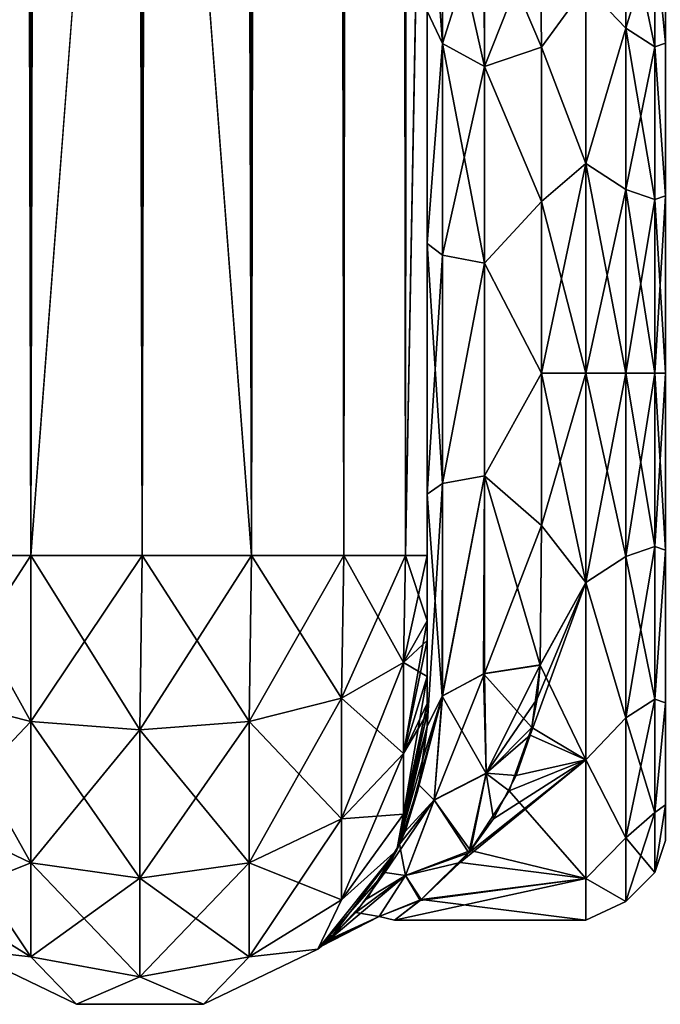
# Model space of a CAD drawing. Extents: x -23 to 470, y -2000 to 0.
# Tile 37 of 198: x 202 to 230, y -2000 to -1957. Entities that reach past the tile are written whole.
import ezdxf

# ---------------------------------------------------------------- set-up
doc = ezdxf.new("R2010")
doc.units = 0
doc.header["$LTSCALE"] = 64.718028
for name, color, linetype in [('373', 7, 'CONTINUOUS'), ('376', 7, 'CONTINUOUS'), ('377', 7, 'CONTINUOUS'), ('381', 7, 'CONTINUOUS'), ('382', 7, 'CONTINUOUS'), ('383', 7, 'CONTINUOUS'), ('387', 7, 'CONTINUOUS'), ('408', 7, 'CONTINUOUS'), ('409', 7, 'CONTINUOUS'), ('410', 7, 'CONTINUOUS'), ('419', 7, 'CONTINUOUS'), ('420', 7, 'CONTINUOUS'), ('422', 7, 'CONTINUOUS'), ('423', 7, 'CONTINUOUS'), ('426', 7, 'CONTINUOUS')]:
    doc.layers.add(name, color=color, linetype=linetype)

msp = doc.modelspace()

# ---------------------------------------------------------------- linework, layer by layer
at = {"layer": '373', "linetype": 'CONTINUOUS'}
for points in [[(219.55, -1982.865, 40.431), (219.55, -1983.734, 40), (219.55, -1928.15, 41), (219.55, -1982.865, 40.431)], [(219.55, -1928.15, 41), (219.55, -1983.734, 40), (219.55, -1935.129, 39.772), (219.55, -1928.15, 41)], [(219.55, -1980, 41), (219.55, -1982.865, 40.431), (219.55, -1928.15, 41), (219.55, -1980, 41)], [(219.55, -1928.15, -41), (219.55, -1935.137, -39.769), (219.55, -1980, -41), (219.55, -1928.15, -41)], [(219.55, -1986.5, 37.234), (219.55, -1986.933, 36.36), (219.55, -1935.129, 39.772), (219.55, -1986.5, 37.234)], [(219.55, -1935.129, 39.772), (219.55, -1986.933, 36.36), (219.55, -1941.352, 36.179), (219.55, -1935.129, 39.772)], [(219.55, -1985.305, 38.801), (219.55, -1986.5, 37.234), (219.55, -1935.129, 39.772), (219.55, -1985.305, 38.801)], [(219.55, -1983.734, 40), (219.55, -1985.305, 38.801), (219.55, -1935.129, 39.772), (219.55, -1983.734, 40)], [(219.55, -1935.137, -39.769), (219.55, -1941.366, -36.168), (219.55, -1985.305, -38.801), (219.55, -1935.137, -39.769)], [(219.55, -1980, -41), (219.55, -1935.137, -39.769), (219.55, -1982.865, -40.431), (219.55, -1980, -41)], [(219.55, -1982.865, -40.431), (219.55, -1935.137, -39.769), (219.55, -1983.734, -40), (219.55, -1982.865, -40.431)], [(219.55, -1983.734, -40), (219.55, -1935.137, -39.769), (219.55, -1985.305, -38.801), (219.55, -1983.734, -40)], [(219.55, -1986.933, 36.36), (219.55, -1987.5, 33.5), (219.55, -1941.352, 36.179), (219.55, -1986.933, 36.36)], [(219.55, -1941.352, 36.179), (219.55, -1987.5, 33.5), (219.55, -1945.949, 30.665), (219.55, -1941.352, 36.179)], [(219.55, -1941.366, -36.168), (219.55, -1945.961, -30.642), (219.55, -1987.5, -33.5), (219.55, -1941.366, -36.168)], [(219.55, -1985.305, -38.801), (219.55, -1941.366, -36.168), (219.55, -1986.5, -37.234), (219.55, -1985.305, -38.801)], [(219.55, -1986.5, -37.234), (219.55, -1941.366, -36.168), (219.55, -1986.933, -36.36), (219.55, -1986.5, -37.234)], [(219.55, -1986.933, -36.36), (219.55, -1941.366, -36.168), (219.55, -1987.5, -33.5), (219.55, -1986.933, -36.36)], [(219.55, -1945.949, 30.665), (219.55, -1987.5, 33.5), (219.55, -1977.313, 28.505), (219.55, -1945.949, 30.665)], [(219.55, -1956.131, 24.266), (219.55, -1945.949, 30.665), (219.55, -1966.313, 28.431), (219.55, -1956.131, 24.266)], [(219.55, -1966.313, 28.431), (219.55, -1945.949, 30.665), (219.55, -1977.313, 28.505), (219.55, -1966.313, 28.431)], [(219.55, -1945.961, -30.642), (219.55, -1948.369, -23.872), (219.55, -1966.313, -28.431), (219.55, -1945.961, -30.642)], [(219.55, -1987.5, -33.5), (219.55, -1945.961, -30.642), (219.55, -1977.313, -28.505), (219.55, -1987.5, -33.5)], [(219.55, -1977.313, -28.505), (219.55, -1945.961, -30.642), (219.55, -1966.313, -28.431), (219.55, -1977.313, -28.505)], [(219.55, -1966.313, -28.431), (219.55, -1948.369, -23.872), (219.55, -1956.132, -24.267), (219.55, -1966.313, -28.431)], [(219.55, -1987.5, 33.5), (219.55, -1987.5, 24.51), (219.55, -1977.313, 28.505), (219.55, -1987.5, 33.5)], [(219.55, -1987.5, -24.51), (219.55, -1987.5, -33.5), (219.55, -1977.313, -28.505), (219.55, -1987.5, -24.51)]]:
    msp.add_3dface(points, dxfattribs=at)
at = {"layer": '376', "linetype": 'CONTINUOUS'}
for points in [[(224.553, -1978.68, 23.052), (226.5, -1972, 24), (224.55, -1972, 24), (224.553, -1978.68, 23.052)], [(226.5, -1972, -24), (226.5, -1981.184, -22.173), (224.55, -1972, -24), (226.5, -1972, -24)], [(224.55, -1972, -24), (226.5, -1981.184, -22.173), (224.553, -1978.684, -23.05), (224.55, -1972, -24)], [(226.5, -1981.184, 22.173), (226.5, -1972, 24), (224.553, -1978.68, 23.052), (226.5, -1981.184, 22.173)], [(224.5, -1984.795, 20.305), (226.5, -1981.184, 22.173), (224.553, -1978.68, 23.052), (224.5, -1984.795, 20.305)], [(224.553, -1978.684, -23.05), (226.5, -1981.184, -22.173), (224.5, -1984.816, -20.292), (224.553, -1978.684, -23.05)], [(226.5, -1988.971, 16.971), (226.5, -1981.184, 22.173), (224.058, -1987.876, 17.999), (226.5, -1988.971, 16.971)], [(224.058, -1987.876, 17.999), (226.5, -1981.184, 22.173), (224.362, -1986.283, 19.287), (224.058, -1987.876, 17.999)], [(224.362, -1986.283, 19.287), (226.5, -1981.184, 22.173), (224.5, -1984.795, 20.305), (224.362, -1986.283, 19.287)], [(226.5, -1981.184, -22.173), (226.5, -1988.971, -16.971), (224.5, -1984.816, -20.292), (226.5, -1981.184, -22.173)], [(224.5, -1984.816, -20.292), (226.5, -1988.971, -16.971), (224.139, -1987.547, -18.284), (224.5, -1984.816, -20.292)], [(224.139, -1987.547, -18.284), (226.5, -1988.971, -16.971), (223.142, -1990.321, -15.503), (224.139, -1987.547, -18.284)], [(223.451, -1989.652, 16.261), (226.5, -1988.971, 16.971), (224.058, -1987.876, 17.999), (223.451, -1989.652, 16.261)], [(226.5, -1994.173, 9.184), (226.5, -1988.971, 16.971), (220.997, -1993.463, 10.74), (226.5, -1994.173, 9.184)], [(220.997, -1993.463, 10.74), (226.5, -1988.971, 16.971), (221.363, -1993.042, 11.543), (220.997, -1993.463, 10.74)], [(221.363, -1993.042, 11.543), (226.5, -1988.971, 16.971), (222.448, -1991.553, 13.917), (221.363, -1993.042, 11.543)], [(222.448, -1991.553, 13.917), (226.5, -1988.971, 16.971), (223.451, -1989.652, 16.261), (222.448, -1991.553, 13.917)], [(226.5, -1988.971, -16.971), (226.5, -1994.173, -9.184), (223.142, -1990.321, -15.503), (226.5, -1988.971, -16.971)], [(223.142, -1990.321, -15.503), (226.5, -1994.173, -9.184), (221.446, -1992.938, -11.73), (223.142, -1990.321, -15.503)], [(221.446, -1992.938, -11.73), (226.5, -1994.173, -9.184), (219.285, -1995.094, -6.531), (221.446, -1992.938, -11.73)], [(219.237, -1995.137, 6.378), (226.5, -1994.173, 9.184), (220.997, -1993.463, 10.74), (219.237, -1995.137, 6.378)], [(226.5, -1996, 0), (226.5, -1994.173, 9.184), (218.104, -1995.998, 0.323), (226.5, -1996, 0)], [(218.104, -1995.998, 0.323), (226.5, -1994.173, 9.184), (219.237, -1995.137, 6.378), (218.104, -1995.998, 0.323)], [(226.5, -1994.173, -9.184), (226.5, -1996, 0), (219.285, -1995.094, -6.531), (226.5, -1994.173, -9.184)], [(219.285, -1995.094, -6.531), (226.5, -1996, 0), (218.104, -1995.998, 0.323), (219.285, -1995.094, -6.531)]]:
    msp.add_3dface(points, dxfattribs=at)
at = {"layer": '377', "linetype": 'CONTINUOUS'}
for points in [[(224.5, -1952.383, -13.826), (226.5, -1955.029, -16.971), (224.55, -1957.703, -19.277), (224.5, -1952.383, -13.826)], [(224.55, -1957.703, 19.277), (226.5, -1955.029, 16.971), (224.5, -1952.383, 13.826), (224.55, -1957.703, 19.277)], [(226.5, -1955.029, -16.971), (226.5, -1962.816, -22.173), (224.55, -1957.703, -19.277), (226.5, -1955.029, -16.971)], [(226.5, -1962.816, 22.173), (226.5, -1955.029, 16.971), (224.55, -1957.703, 19.277), (226.5, -1962.816, 22.173)], [(224.55, -1957.703, -19.277), (226.5, -1962.816, -22.173), (224.55, -1964.471, -22.789), (224.55, -1957.703, -19.277)], [(224.55, -1964.471, 22.789), (226.5, -1962.816, 22.173), (224.55, -1957.703, 19.277), (224.55, -1964.471, 22.789)], [(224.55, -1972, 24), (226.5, -1972, 24), (226.5, -1962.816, 22.173), (224.55, -1972, 24)], [(226.5, -1962.816, -22.173), (226.5, -1972, -24), (224.55, -1964.471, -22.789), (226.5, -1962.816, -22.173)], [(224.55, -1972, 24), (226.5, -1962.816, 22.173), (224.55, -1964.471, 22.789), (224.55, -1972, 24)], [(226.5, -1972, -24), (224.55, -1972, -24), (224.55, -1964.471, -22.789), (226.5, -1972, -24)]]:
    msp.add_3dface(points, dxfattribs=at)
at = {"layer": '381', "linetype": 'CONTINUOUS'}
for points in [[(198.111, -1980, 49.839), (202.16, -1980, 52.546), (198.111, -20, 49.839), (198.111, -1980, 49.839)], [(198.111, -20, 49.839), (202.16, -1980, 52.546), (202.16, -20, 52.546), (198.111, -20, 49.839)], [(207.05, -1980, 53.5), (207, -1916.55, 53.5), (202.16, -20, 52.546), (207.05, -1980, 53.5)], [(202.16, -1980, 52.546), (207.05, -1980, 53.5), (202.16, -20, 52.546), (202.16, -1980, 52.546)]]:
    msp.add_3dface(points, dxfattribs=at)
at = {"layer": '382', "linetype": 'CONTINUOUS'}
for points in [[(202.16, -1980, -52.546), (198.111, -1980, -49.839), (202.16, -20, -52.546), (202.16, -1980, -52.546)], [(202.16, -20, -52.546), (198.111, -1980, -49.839), (198.111, -20, -49.839), (202.16, -20, -52.546)], [(207, -83.45, -53.5), (202.16, -1980, -52.546), (207.05, -20, -53.5), (207, -83.45, -53.5)], [(207.05, -20, -53.5), (202.16, -1980, -52.546), (202.16, -20, -52.546), (207.05, -20, -53.5)], [(207, -1916.55, -53.5), (202.16, -1980, -52.546), (207, -83.45, -53.5), (207, -1916.55, -53.5)], [(207.05, -1980, -53.5), (202.16, -1980, -52.546), (207, -1916.55, -53.5), (207.05, -1980, -53.5)]]:
    msp.add_3dface(points, dxfattribs=at)
at = {"layer": '383', "linetype": 'CONTINUOUS'}
for points in [[(207.05, -1980, -53.5), (207, -1916.55, -53.5), (211.834, -20, -52.548), (207.05, -1980, -53.5)], [(211.834, -1980, -52.548), (207.05, -1980, -53.5), (211.834, -20, -52.548), (211.834, -1980, -52.548)], [(215.889, -1980, -49.839), (211.834, -1980, -52.548), (215.889, -20, -49.839), (215.889, -1980, -49.839)], [(215.889, -20, -49.839), (211.834, -1980, -52.548), (211.834, -20, -52.548), (215.889, -20, -49.839)], [(218.598, -1980, -45.784), (215.889, -1980, -49.839), (218.598, -20, -45.784), (218.598, -1980, -45.784)], [(218.598, -20, -45.784), (215.889, -1980, -49.839), (215.889, -20, -49.839), (218.598, -20, -45.784)], [(219.55, -20, -41), (219.55, -71.85, -41), (218.598, -1980, -45.784), (219.55, -20, -41)], [(219.55, -20, -41), (218.598, -1980, -45.784), (218.598, -20, -45.784), (219.55, -20, -41)], [(219.55, -71.85, -41), (219.55, -1928.15, -41), (218.598, -1980, -45.784), (219.55, -71.85, -41)], [(219.55, -1928.15, -41), (219.55, -1980, -41), (218.598, -1980, -45.784), (219.55, -1928.15, -41)]]:
    msp.add_3dface(points, dxfattribs=at)
at = {"layer": '387', "linetype": 'CONTINUOUS'}
for points in [[(207.05, -20, 53.5), (207, -83.45, 53.5), (211.834, -1980, 52.548), (207.05, -20, 53.5)], [(211.834, -20, 52.548), (207.05, -20, 53.5), (211.834, -1980, 52.548), (211.834, -20, 52.548)], [(215.889, -20, 49.839), (211.834, -20, 52.548), (215.889, -1980, 49.839), (215.889, -20, 49.839)], [(215.889, -1980, 49.839), (211.834, -20, 52.548), (211.834, -1980, 52.548), (215.889, -1980, 49.839)], [(218.598, -20, 45.784), (215.889, -20, 49.839), (218.598, -1980, 45.784), (218.598, -20, 45.784)], [(218.598, -1980, 45.784), (215.889, -20, 49.839), (215.889, -1980, 49.839), (218.598, -1980, 45.784)], [(219.55, -1980, 41), (219.55, -1928.15, 41), (218.598, -20, 45.784), (219.55, -1980, 41)], [(219.55, -1980, 41), (218.598, -20, 45.784), (218.598, -1980, 45.784), (219.55, -1980, 41)], [(207, -83.45, 53.5), (207, -1916.55, 53.5), (211.834, -1980, 52.548), (207, -83.45, 53.5)], [(207, -1916.55, 53.5), (207.05, -1980, 53.5), (211.834, -1980, 52.548), (207, -1916.55, 53.5)]]:
    msp.add_3dface(points, dxfattribs=at)
at = {"layer": '408', "linetype": 'CONTINUOUS'}
for points in [[(202.16, -1980, 52.546), (198.111, -1980, 49.839), (202.166, -1987.29, 51.099), (202.16, -1980, 52.546)], [(202.166, -1987.29, 51.099), (198.111, -1980, 49.839), (198.111, -1986.253, 48.595), (202.166, -1987.29, 51.099)], [(207.05, -1980, 53.5), (202.16, -1980, 52.546), (206.95, -1987.654, 51.978), (207.05, -1980, 53.5)], [(206.95, -1987.654, 51.978), (202.16, -1980, 52.546), (202.166, -1987.29, 51.099), (206.95, -1987.654, 51.978)], [(211.734, -1987.29, 51.099), (207.05, -1980, 53.5), (206.95, -1987.654, 51.978), (211.734, -1987.29, 51.099)], [(211.834, -1980, 52.548), (207.05, -1980, 53.5), (211.734, -1987.29, 51.099), (211.834, -1980, 52.548)], [(215.789, -1986.253, 48.595), (211.834, -1980, 52.548), (211.734, -1987.29, 51.099), (215.789, -1986.253, 48.595)], [(215.889, -1980, 49.839), (211.834, -1980, 52.548), (215.789, -1986.253, 48.595), (215.889, -1980, 49.839)], [(218.498, -1984.701, 44.849), (215.889, -1980, 49.839), (215.789, -1986.253, 48.595), (218.498, -1984.701, 44.849)], [(218.598, -1980, 45.784), (215.889, -1980, 49.839), (218.498, -1984.701, 44.849), (218.598, -1980, 45.784)], [(219.55, -1982.865, 40.431), (218.598, -1980, 45.784), (218.498, -1984.701, 44.849), (219.55, -1982.865, 40.431)], [(219.55, -1982.865, 40.431), (219.55, -1980, 41), (218.598, -1980, 45.784), (219.55, -1982.865, 40.431)], [(219.55, -1983.734, 40), (219.55, -1982.865, 40.431), (218.498, -1984.701, 44.849), (219.55, -1983.734, 40)], [(219.55, -1985.305, 38.801), (219.55, -1983.734, 40), (218.498, -1984.701, 44.849), (219.55, -1985.305, 38.801)], [(218.498, -1984.701, 44.849), (215.789, -1986.253, 48.595), (218.498, -1988.689, 42.182), (218.498, -1984.701, 44.849)], [(219.55, -1985.305, 38.801), (218.498, -1984.701, 44.849), (218.498, -1988.689, 42.182), (219.55, -1985.305, 38.801)], [(219.55, -1986.5, 37.234), (219.55, -1985.305, 38.801), (218.498, -1988.689, 42.182), (219.55, -1986.5, 37.234)], [(202.166, -1987.29, 51.099), (198.111, -1986.253, 48.595), (202.166, -1993.475, 46.964), (202.166, -1987.29, 51.099)], [(198.111, -1986.253, 48.595), (198.111, -1991.558, 45.049), (202.166, -1993.475, 46.964), (198.111, -1986.253, 48.595)], [(215.789, -1986.253, 48.595), (211.734, -1987.29, 51.099), (215.789, -1991.558, 45.049), (215.789, -1986.253, 48.595)], [(215.789, -1986.253, 48.595), (215.789, -1991.558, 45.049), (218.498, -1988.689, 42.182), (215.789, -1986.253, 48.595)], [(219.55, -1986.933, 36.36), (219.55, -1986.5, 37.234), (218.498, -1988.689, 42.182), (219.55, -1986.933, 36.36)], [(206.95, -1987.654, 51.978), (202.166, -1987.29, 51.099), (206.95, -1994.148, 47.637), (206.95, -1987.654, 51.978)], [(202.166, -1987.29, 51.099), (202.166, -1993.475, 46.964), (206.95, -1994.148, 47.637), (202.166, -1987.29, 51.099)], [(211.734, -1987.29, 51.099), (206.95, -1987.654, 51.978), (211.734, -1993.475, 46.964), (211.734, -1987.29, 51.099)], [(211.734, -1987.29, 51.099), (211.734, -1993.475, 46.964), (215.789, -1991.558, 45.049), (211.734, -1987.29, 51.099)], [(219.55, -1987.5, 33.5), (219.55, -1986.933, 36.36), (218.498, -1991.352, 38.192), (219.55, -1987.5, 33.5)], [(218.498, -1991.352, 38.192), (219.55, -1986.933, 36.36), (218.498, -1988.689, 42.182), (218.498, -1991.352, 38.192)], [(206.95, -1987.654, 51.978), (206.95, -1994.148, 47.637), (211.734, -1993.475, 46.964), (206.95, -1987.654, 51.978)], [(218.212, -1992.924, 33.5), (219.55, -1987.5, 33.5), (218.498, -1991.352, 38.192), (218.212, -1992.924, 33.5)], [(215.789, -1991.558, 45.049), (218.498, -1991.352, 38.192), (218.498, -1988.689, 42.182), (215.789, -1991.558, 45.049)], [(198.111, -1995.1, 39.741), (202.166, -1997.604, 40.776), (198.111, -1991.558, 45.049), (198.111, -1995.1, 39.741)], [(198.111, -1991.558, 45.049), (202.166, -1997.604, 40.776), (202.166, -1993.475, 46.964), (198.111, -1991.558, 45.049)], [(211.734, -1993.475, 46.964), (215.789, -1995.1, 39.741), (215.789, -1991.558, 45.049), (211.734, -1993.475, 46.964)], [(215.789, -1995.1, 39.741), (218.212, -1992.924, 33.5), (218.498, -1991.352, 38.192), (215.789, -1995.1, 39.741)], [(215.789, -1995.1, 39.741), (218.498, -1991.352, 38.192), (215.789, -1991.558, 45.049), (215.789, -1995.1, 39.741)], [(214.744, -1997.273, 33.5), (218.212, -1992.924, 33.5), (215.789, -1995.1, 39.741), (214.744, -1997.273, 33.5)], [(202.166, -1997.604, 40.776), (206.95, -1998.484, 41.139), (202.166, -1993.475, 46.964), (202.166, -1997.604, 40.776)], [(202.166, -1993.475, 46.964), (206.95, -1998.484, 41.139), (206.95, -1994.148, 47.637), (202.166, -1993.475, 46.964)], [(206.95, -1994.148, 47.637), (211.734, -1997.604, 40.776), (211.734, -1993.475, 46.964), (206.95, -1994.148, 47.637)], [(211.734, -1997.604, 40.776), (215.789, -1995.1, 39.741), (211.734, -1993.475, 46.964), (211.734, -1997.604, 40.776)], [(206.95, -1998.484, 41.139), (211.734, -1997.604, 40.776), (206.95, -1994.148, 47.637), (206.95, -1998.484, 41.139)], [(198.111, -1995.1, 39.741), (199.156, -1997.273, 33.5), (202.166, -1997.604, 40.776), (198.111, -1995.1, 39.741)], [(211.734, -1997.604, 40.776), (214.744, -1997.273, 33.5), (215.789, -1995.1, 39.741), (211.734, -1997.604, 40.776)], [(199.156, -1997.273, 33.5), (204.168, -1999.687, 33.5), (202.166, -1997.604, 40.776), (199.156, -1997.273, 33.5)], [(202.166, -1997.604, 40.776), (204.168, -1999.687, 33.5), (206.95, -1998.484, 41.139), (202.166, -1997.604, 40.776)], [(206.95, -1998.484, 41.139), (209.732, -1999.687, 33.5), (211.734, -1997.604, 40.776), (206.95, -1998.484, 41.139)], [(209.732, -1999.687, 33.5), (214.744, -1997.273, 33.5), (211.734, -1997.604, 40.776), (209.732, -1999.687, 33.5)], [(204.168, -1999.687, 33.5), (209.732, -1999.687, 33.5), (206.95, -1998.484, 41.139), (204.168, -1999.687, 33.5)]]:
    msp.add_3dface(points, dxfattribs=at)
at = {"layer": '409', "linetype": 'CONTINUOUS'}
for points in [[(219.55, -1987.5, 24.51), (219.55, -1987.5, 33.5), (218.212, -1992.924, 33.5), (219.55, -1987.5, 24.51)], [(219.55, -1987.5, 24.51), (218.212, -1992.924, 33.5), (219.374, -1988.874, 23.182), (219.55, -1987.5, 24.51)], [(219.55, -1987.5, -33.5), (218.331, -1992.669, -18), (218.212, -1992.924, -33.5), (219.55, -1987.5, -33.5)], [(218.331, -1992.669, -18), (219.55, -1987.5, -33.5), (219.184, -1990.065, -21.83), (218.331, -1992.669, -18)], [(219.55, -1987.5, -33.5), (219.55, -1987.5, -24.51), (219.184, -1990.065, -21.83), (219.55, -1987.5, -33.5)], [(219.374, -1988.874, 23.182), (218.212, -1992.924, 33.5), (219.109, -1990.399, 21.411), (219.374, -1988.874, 23.182)], [(219.109, -1990.399, 21.411), (218.212, -1992.924, 33.5), (218.571, -1992.104, 18.957), (219.109, -1990.399, 21.411)], [(218.571, -1992.104, 18.957), (218.212, -1992.924, 33.5), (217.681, -1993.911, 15.554), (218.571, -1992.104, 18.957)], [(218.212, -1992.924, 33.5), (214.744, -1997.273, 33.5), (217.681, -1993.911, 15.554), (218.212, -1992.924, 33.5)], [(218.212, -1992.924, -33.5), (215.276, -1996.823, -5.03), (214.744, -1997.273, -33.5), (218.212, -1992.924, -33.5)], [(216.903, -1995.062, -12.667), (215.276, -1996.823, -5.03), (218.212, -1992.924, -33.5), (216.903, -1995.062, -12.667)], [(218.331, -1992.669, -18), (216.903, -1995.062, -12.667), (218.212, -1992.924, -33.5), (218.331, -1992.669, -18)], [(217.681, -1993.911, 15.554), (214.744, -1997.273, 33.5), (216.422, -1995.656, 10.791), (217.681, -1993.911, 15.554)], [(216.422, -1995.656, 10.791), (214.744, -1997.273, 33.5), (215.137, -1996.946, 4.004), (216.422, -1995.656, 10.791)], [(215.276, -1996.823, -5.03), (214.914, -1997.134, -0.391), (214.744, -1997.273, -33.5), (215.276, -1996.823, -5.03)], [(215.137, -1996.946, 4.004), (214.744, -1997.273, 33.5), (214.914, -1997.134, -0.391), (215.137, -1996.946, 4.004)], [(214.914, -1997.134, -0.391), (214.744, -1997.273, 33.5), (214.744, -1997.273, -33.5), (214.914, -1997.134, -0.391)], [(204.168, -1999.687, 33.5), (199.156, -1997.273, 33.5), (204.168, -1999.687, -33.5), (204.168, -1999.687, 33.5)], [(204.168, -1999.687, -33.5), (199.156, -1997.273, 33.5), (199.156, -1997.273, -33.5), (204.168, -1999.687, -33.5)], [(214.744, -1997.273, 33.5), (209.732, -1999.687, 33.5), (214.744, -1997.273, -33.5), (214.744, -1997.273, 33.5)], [(214.744, -1997.273, -33.5), (209.732, -1999.687, 33.5), (209.732, -1999.687, -33.5), (214.744, -1997.273, -33.5)], [(209.732, -1999.687, 33.5), (204.168, -1999.687, 33.5), (209.732, -1999.687, -33.5), (209.732, -1999.687, 33.5)], [(209.732, -1999.687, -33.5), (204.168, -1999.687, 33.5), (204.168, -1999.687, -33.5), (209.732, -1999.687, -33.5)]]:
    msp.add_3dface(points, dxfattribs=at)
at = {"layer": '410', "linetype": 'CONTINUOUS'}
for points in [[(198.111, -1980, -49.839), (202.16, -1980, -52.546), (198.111, -1986.253, -48.595), (198.111, -1980, -49.839)], [(198.111, -1986.253, -48.595), (202.16, -1980, -52.546), (202.166, -1987.29, -51.099), (198.111, -1986.253, -48.595)], [(202.16, -1980, -52.546), (207.05, -1980, -53.5), (202.166, -1987.29, -51.099), (202.16, -1980, -52.546)], [(202.166, -1987.29, -51.099), (207.05, -1980, -53.5), (206.95, -1987.654, -51.978), (202.166, -1987.29, -51.099)], [(207.05, -1980, -53.5), (211.834, -1980, -52.548), (206.95, -1987.654, -51.978), (207.05, -1980, -53.5)], [(206.95, -1987.654, -51.978), (211.834, -1980, -52.548), (211.734, -1987.29, -51.099), (206.95, -1987.654, -51.978)], [(211.834, -1980, -52.548), (215.889, -1980, -49.839), (211.734, -1987.29, -51.099), (211.834, -1980, -52.548)], [(211.734, -1987.29, -51.099), (215.889, -1980, -49.839), (215.789, -1986.253, -48.595), (211.734, -1987.29, -51.099)], [(215.889, -1980, -49.839), (218.598, -1980, -45.784), (215.789, -1986.253, -48.595), (215.889, -1980, -49.839)], [(215.789, -1986.253, -48.595), (218.598, -1980, -45.784), (218.498, -1984.701, -44.849), (215.789, -1986.253, -48.595)], [(219.55, -1980, -41), (219.55, -1982.865, -40.431), (218.498, -1984.701, -44.849), (219.55, -1980, -41)], [(218.598, -1980, -45.784), (219.55, -1980, -41), (218.498, -1984.701, -44.849), (218.598, -1980, -45.784)], [(219.55, -1982.865, -40.431), (219.55, -1983.734, -40), (218.498, -1988.689, -42.182), (219.55, -1982.865, -40.431)], [(218.498, -1984.701, -44.849), (219.55, -1982.865, -40.431), (218.498, -1988.689, -42.182), (218.498, -1984.701, -44.849)], [(219.55, -1983.734, -40), (219.55, -1985.305, -38.801), (218.498, -1988.689, -42.182), (219.55, -1983.734, -40)], [(215.789, -1986.253, -48.595), (218.498, -1984.701, -44.849), (215.789, -1991.558, -45.049), (215.789, -1986.253, -48.595)], [(215.789, -1991.558, -45.049), (218.498, -1984.701, -44.849), (218.498, -1988.689, -42.182), (215.789, -1991.558, -45.049)], [(219.55, -1985.305, -38.801), (219.55, -1986.5, -37.234), (218.498, -1991.352, -38.192), (219.55, -1985.305, -38.801)], [(219.55, -1985.305, -38.801), (218.498, -1991.352, -38.192), (218.498, -1988.689, -42.182), (219.55, -1985.305, -38.801)], [(198.111, -1986.253, -48.595), (202.166, -1987.29, -51.099), (198.111, -1991.558, -45.049), (198.111, -1986.253, -48.595)], [(211.734, -1987.29, -51.099), (215.789, -1986.253, -48.595), (211.734, -1993.475, -46.964), (211.734, -1987.29, -51.099)], [(211.734, -1993.475, -46.964), (215.789, -1986.253, -48.595), (215.789, -1991.558, -45.049), (211.734, -1993.475, -46.964)], [(219.55, -1986.5, -37.234), (219.55, -1986.933, -36.36), (218.498, -1991.352, -38.192), (219.55, -1986.5, -37.234)], [(198.111, -1991.558, -45.049), (202.166, -1987.29, -51.099), (202.166, -1993.475, -46.964), (198.111, -1991.558, -45.049)], [(202.166, -1987.29, -51.099), (206.95, -1987.654, -51.978), (202.166, -1993.475, -46.964), (202.166, -1987.29, -51.099)], [(206.95, -1987.654, -51.978), (211.734, -1987.29, -51.099), (206.95, -1994.148, -47.637), (206.95, -1987.654, -51.978)], [(206.95, -1994.148, -47.637), (211.734, -1987.29, -51.099), (211.734, -1993.475, -46.964), (206.95, -1994.148, -47.637)], [(219.55, -1986.933, -36.36), (219.55, -1987.5, -33.5), (218.212, -1992.924, -33.5), (219.55, -1986.933, -36.36)], [(219.55, -1986.933, -36.36), (218.212, -1992.924, -33.5), (218.498, -1991.352, -38.192), (219.55, -1986.933, -36.36)], [(202.166, -1993.475, -46.964), (206.95, -1987.654, -51.978), (206.95, -1994.148, -47.637), (202.166, -1993.475, -46.964)], [(218.498, -1991.352, -38.192), (215.789, -1995.1, -39.741), (218.498, -1988.689, -42.182), (218.498, -1991.352, -38.192)], [(215.789, -1995.1, -39.741), (215.789, -1991.558, -45.049), (218.498, -1988.689, -42.182), (215.789, -1995.1, -39.741)], [(198.111, -1995.1, -39.741), (198.111, -1991.558, -45.049), (202.166, -1993.475, -46.964), (198.111, -1995.1, -39.741)], [(215.789, -1995.1, -39.741), (211.734, -1997.604, -40.776), (215.789, -1991.558, -45.049), (215.789, -1995.1, -39.741)], [(211.734, -1997.604, -40.776), (211.734, -1993.475, -46.964), (215.789, -1991.558, -45.049), (211.734, -1997.604, -40.776)], [(218.498, -1991.352, -38.192), (218.212, -1992.924, -33.5), (215.789, -1995.1, -39.741), (218.498, -1991.352, -38.192)], [(218.212, -1992.924, -33.5), (214.744, -1997.273, -33.5), (215.789, -1995.1, -39.741), (218.212, -1992.924, -33.5)], [(202.166, -1997.604, -40.776), (198.111, -1995.1, -39.741), (202.166, -1993.475, -46.964), (202.166, -1997.604, -40.776)], [(202.166, -1997.604, -40.776), (202.166, -1993.475, -46.964), (206.95, -1994.148, -47.637), (202.166, -1997.604, -40.776)], [(211.734, -1997.604, -40.776), (206.95, -1998.484, -41.139), (211.734, -1993.475, -46.964), (211.734, -1997.604, -40.776)], [(206.95, -1998.484, -41.139), (206.95, -1994.148, -47.637), (211.734, -1993.475, -46.964), (206.95, -1998.484, -41.139)], [(206.95, -1998.484, -41.139), (202.166, -1997.604, -40.776), (206.95, -1994.148, -47.637), (206.95, -1998.484, -41.139)], [(202.166, -1997.604, -40.776), (199.156, -1997.273, -33.5), (198.111, -1995.1, -39.741), (202.166, -1997.604, -40.776)], [(215.789, -1995.1, -39.741), (214.744, -1997.273, -33.5), (211.734, -1997.604, -40.776), (215.789, -1995.1, -39.741)], [(204.168, -1999.687, -33.5), (199.156, -1997.273, -33.5), (202.166, -1997.604, -40.776), (204.168, -1999.687, -33.5)], [(206.95, -1998.484, -41.139), (204.168, -1999.687, -33.5), (202.166, -1997.604, -40.776), (206.95, -1998.484, -41.139)], [(211.734, -1997.604, -40.776), (209.732, -1999.687, -33.5), (206.95, -1998.484, -41.139), (211.734, -1997.604, -40.776)], [(214.744, -1997.273, -33.5), (209.732, -1999.687, -33.5), (211.734, -1997.604, -40.776), (214.744, -1997.273, -33.5)], [(209.732, -1999.687, -33.5), (204.168, -1999.687, -33.5), (206.95, -1998.484, -41.139), (209.732, -1999.687, -33.5)]]:
    msp.add_3dface(points, dxfattribs=at)
at = {"layer": '419', "linetype": 'CONTINUOUS'}
for points in [[(219.55, -1956.132, -24.267), (219.55, -1948.295, -16.706), (220.221, -1957.552, -22.213), (219.55, -1956.132, -24.267)], [(220.221, -1957.552, -22.213), (219.55, -1948.295, -16.706), (220.221, -1950.341, -15.266), (220.221, -1957.552, -22.213)], [(220.221, -1957.552, -22.213), (220.221, -1950.341, -15.266), (222.055, -1958.551, -20.678), (220.221, -1957.552, -22.213)], [(222.055, -1958.551, -20.678), (220.221, -1950.341, -15.266), (222.055, -1951.838, -14.211), (222.055, -1958.551, -20.678)], [(224.5, -1952.383, -13.826), (224.55, -1957.703, -19.277), (222.055, -1951.838, -14.211), (224.5, -1952.383, -13.826)], [(224.55, -1957.703, -19.277), (222.055, -1958.551, -20.678), (222.055, -1951.838, -14.211), (224.55, -1957.703, -19.277)], [(219.55, -1966.313, -28.431), (219.55, -1956.132, -24.267), (220.221, -1957.552, -22.213), (219.55, -1966.313, -28.431)], [(220.221, -1966.827, -25.989), (219.55, -1966.313, -28.431), (220.221, -1957.552, -22.213), (220.221, -1966.827, -25.989)], [(220.221, -1966.827, -25.989), (220.221, -1957.552, -22.213), (222.055, -1967.185, -24.192), (220.221, -1966.827, -25.989)], [(222.055, -1967.185, -24.192), (220.221, -1957.552, -22.213), (222.055, -1958.551, -20.678), (222.055, -1967.185, -24.192)], [(224.55, -1957.703, -19.277), (224.55, -1964.471, -22.789), (222.055, -1958.551, -20.678), (224.55, -1957.703, -19.277)], [(224.55, -1964.471, -22.789), (222.055, -1967.185, -24.192), (222.055, -1958.551, -20.678), (224.55, -1964.471, -22.789)], [(224.55, -1964.471, -22.789), (224.55, -1972, -24), (222.055, -1967.185, -24.192), (224.55, -1964.471, -22.789)], [(219.55, -1977.313, -28.505), (219.55, -1966.313, -28.431), (220.221, -1976.841, -26.053), (219.55, -1977.313, -28.505)], [(220.221, -1976.841, -26.053), (219.55, -1966.313, -28.431), (220.221, -1966.827, -25.989), (220.221, -1976.841, -26.053)], [(220.221, -1976.841, -26.053), (220.221, -1966.827, -25.989), (222.055, -1967.185, -24.192), (220.221, -1976.841, -26.053)], [(222.055, -1976.506, -24.252), (220.221, -1976.841, -26.053), (222.055, -1967.185, -24.192), (222.055, -1976.506, -24.252)], [(224.55, -1972, -24), (222.055, -1976.506, -24.252), (222.055, -1967.185, -24.192), (224.55, -1972, -24)], [(224.55, -1972, -24), (224.553, -1978.684, -23.05), (222.055, -1976.506, -24.252), (224.55, -1972, -24)], [(220.207, -1986.175, -22.416), (220.221, -1976.841, -26.053), (222.055, -1976.506, -24.252), (220.207, -1986.175, -22.416)], [(222.015, -1985.197, -20.868), (220.207, -1986.175, -22.416), (222.055, -1976.506, -24.252), (222.015, -1985.197, -20.868)], [(224.5, -1984.816, -20.292), (222.015, -1985.197, -20.868), (222.055, -1976.506, -24.252), (224.5, -1984.816, -20.292)], [(224.553, -1978.684, -23.05), (224.5, -1984.816, -20.292), (222.055, -1976.506, -24.252), (224.553, -1978.684, -23.05)], [(220.207, -1986.175, -22.416), (219.55, -1977.313, -28.505), (220.221, -1976.841, -26.053), (220.207, -1986.175, -22.416)], [(219.55, -1987.5, -24.51), (219.55, -1977.313, -28.505), (220.207, -1986.175, -22.416), (219.55, -1987.5, -24.51)]]:
    msp.add_3dface(points, dxfattribs=at)
at = {"layer": '420', "linetype": 'CONTINUOUS'}
for points in [[(220.221, -1950.341, 15.266), (219.55, -1956.131, 24.266), (220.221, -1957.552, 22.213), (220.221, -1950.341, 15.266)], [(220.221, -1950.341, 15.266), (220.221, -1957.552, 22.213), (222.021, -1951.822, 14.222), (220.221, -1950.341, 15.266)], [(222.021, -1951.822, 14.222), (220.221, -1957.552, 22.213), (222.055, -1958.551, 20.678), (222.021, -1951.822, 14.222)], [(224.5, -1952.383, 13.826), (222.021, -1951.822, 14.222), (222.055, -1958.551, 20.678), (224.5, -1952.383, 13.826)], [(224.55, -1957.703, 19.277), (224.5, -1952.383, 13.826), (222.055, -1958.551, 20.678), (224.55, -1957.703, 19.277)], [(219.55, -1956.131, 24.266), (219.55, -1966.313, 28.431), (220.221, -1957.552, 22.213), (219.55, -1956.131, 24.266)], [(220.221, -1957.552, 22.213), (219.55, -1966.313, 28.431), (220.221, -1966.827, 25.989), (220.221, -1957.552, 22.213)], [(220.221, -1957.552, 22.213), (220.221, -1966.827, 25.989), (222.055, -1958.551, 20.678), (220.221, -1957.552, 22.213)], [(224.55, -1964.471, 22.789), (224.55, -1957.703, 19.277), (222.055, -1958.551, 20.678), (224.55, -1964.471, 22.789)], [(222.055, -1958.551, 20.678), (220.221, -1966.827, 25.989), (222.055, -1967.185, 24.192), (222.055, -1958.551, 20.678)], [(224.55, -1964.471, 22.789), (222.055, -1958.551, 20.678), (222.055, -1967.185, 24.192), (224.55, -1964.471, 22.789)], [(224.55, -1972, 24), (224.55, -1964.471, 22.789), (222.055, -1967.185, 24.192), (224.55, -1972, 24)], [(219.55, -1966.313, 28.431), (219.55, -1977.313, 28.505), (220.221, -1966.827, 25.989), (219.55, -1966.313, 28.431)], [(220.221, -1966.827, 25.989), (219.55, -1977.313, 28.505), (220.221, -1976.841, 26.053), (220.221, -1966.827, 25.989)], [(220.221, -1966.827, 25.989), (220.221, -1976.841, 26.053), (222.055, -1967.185, 24.192), (220.221, -1966.827, 25.989)], [(222.055, -1967.185, 24.192), (220.221, -1976.841, 26.053), (222.055, -1976.506, 24.252), (222.055, -1967.185, 24.192)], [(224.55, -1972, 24), (222.055, -1967.185, 24.192), (222.055, -1976.506, 24.252), (224.55, -1972, 24)], [(224.553, -1978.68, 23.052), (224.55, -1972, 24), (222.055, -1976.506, 24.252), (224.553, -1978.68, 23.052)], [(220.221, -1976.841, 26.053), (220.221, -1986.163, 22.396), (222.055, -1976.506, 24.252), (220.221, -1976.841, 26.053)], [(222.055, -1976.506, 24.252), (220.221, -1986.163, 22.396), (222.055, -1985.184, 20.848), (222.055, -1976.506, 24.252)], [(224.553, -1978.68, 23.052), (222.055, -1976.506, 24.252), (222.055, -1985.184, 20.848), (224.553, -1978.68, 23.052)], [(219.55, -1977.313, 28.505), (219.55, -1987.5, 24.51), (220.221, -1976.841, 26.053), (219.55, -1977.313, 28.505)], [(220.221, -1976.841, 26.053), (219.55, -1987.5, 24.51), (220.221, -1986.163, 22.396), (220.221, -1976.841, 26.053)], [(224.5, -1984.795, 20.305), (224.553, -1978.68, 23.052), (222.055, -1985.184, 20.848), (224.5, -1984.795, 20.305)]]:
    msp.add_3dface(points, dxfattribs=at)
at = {"layer": '422', "linetype": 'CONTINUOUS'}
for points in [[(226.5, -1955.029, -16.971), (228.248, -1951.621, -11.766), (228.248, -1956.874, -18.027), (226.5, -1955.029, -16.971)], [(226.5, -1955.029, 16.971), (228.248, -1956.874, 18.027), (228.248, -1951.621, 11.766), (226.5, -1955.029, 16.971)], [(228.248, -1956.874, 18.027), (229.531, -1952.731, 11.125), (228.248, -1951.621, 11.766), (228.248, -1956.874, 18.027)], [(229.531, -1952.731, -11.125), (229.531, -1957.698, -17.044), (228.248, -1951.621, -11.766), (229.531, -1952.731, -11.125)], [(228.248, -1951.621, -11.766), (229.531, -1957.698, -17.044), (228.248, -1956.874, -18.027), (228.248, -1951.621, -11.766)], [(229.531, -1957.698, 17.044), (229.531, -1952.731, 11.125), (228.248, -1956.874, 18.027), (229.531, -1957.698, 17.044)], [(230, -1957.536, 14.522), (230, -1953.067, 7.854), (229.531, -1952.731, 11.125), (230, -1957.536, 14.522)], [(229.531, -1957.698, 17.044), (230, -1957.536, 14.522), (229.531, -1952.731, 11.125), (229.531, -1957.698, 17.044)], [(230, -1953.067, -7.854), (230, -1957.536, -14.522), (229.531, -1952.731, -11.125), (230, -1953.067, -7.854)], [(229.531, -1952.731, -11.125), (230, -1957.536, -14.522), (229.531, -1957.698, -17.044), (229.531, -1952.731, -11.125)], [(226.5, -1962.816, -22.173), (226.5, -1955.029, -16.971), (228.248, -1956.874, -18.027), (226.5, -1962.816, -22.173)], [(226.5, -1955.029, 16.971), (226.5, -1962.816, 22.173), (228.248, -1956.874, 18.027), (226.5, -1955.029, 16.971)], [(226.5, -1962.816, -22.173), (228.248, -1956.874, -18.027), (228.248, -1963.952, -22.113), (226.5, -1962.816, -22.173)], [(226.5, -1962.816, 22.173), (228.248, -1963.952, 22.113), (228.248, -1956.874, 18.027), (226.5, -1962.816, 22.173)], [(228.248, -1963.952, 22.113), (229.531, -1957.698, 17.044), (228.248, -1956.874, 18.027), (228.248, -1963.952, 22.113)], [(229.531, -1957.698, -17.044), (229.531, -1964.39, -20.908), (228.248, -1956.874, -18.027), (229.531, -1957.698, -17.044)], [(228.248, -1956.874, -18.027), (229.531, -1964.39, -20.908), (228.248, -1963.952, -22.113), (228.248, -1956.874, -18.027)], [(229.531, -1964.39, 20.908), (229.531, -1957.698, 17.044), (228.248, -1963.952, 22.113), (229.531, -1964.39, 20.908)], [(230, -1964.234, 18.966), (230, -1957.536, 14.522), (229.531, -1957.698, 17.044), (230, -1964.234, 18.966)], [(230, -1957.536, -14.522), (230, -1964.235, -18.966), (229.531, -1957.698, -17.044), (230, -1957.536, -14.522)], [(229.531, -1964.39, 20.908), (230, -1964.234, 18.966), (229.531, -1957.698, 17.044), (229.531, -1964.39, 20.908)], [(229.531, -1957.698, -17.044), (230, -1964.235, -18.966), (229.531, -1964.39, -20.908), (229.531, -1957.698, -17.044)], [(226.5, -1962.816, 22.173), (226.5, -1972, 24), (228.248, -1963.952, 22.113), (226.5, -1962.816, 22.173)], [(226.5, -1972, -24), (226.5, -1962.816, -22.173), (228.248, -1972, -23.532), (226.5, -1972, -24)], [(226.5, -1962.816, -22.173), (228.248, -1963.952, -22.113), (228.248, -1972, -23.532), (226.5, -1962.816, -22.173)], [(226.5, -1972, 24), (228.248, -1972, 23.532), (228.248, -1963.952, 22.113), (226.5, -1972, 24)], [(228.248, -1972, 23.532), (229.531, -1964.39, 20.908), (228.248, -1963.952, 22.113), (228.248, -1972, 23.532)], [(229.531, -1964.39, -20.908), (229.531, -1972, -22.25), (228.248, -1963.952, -22.113), (229.531, -1964.39, -20.908)], [(228.248, -1963.952, -22.113), (229.531, -1972, -22.25), (228.248, -1972, -23.532), (228.248, -1963.952, -22.113)], [(229.531, -1972, 22.25), (229.531, -1964.39, 20.908), (228.248, -1972, 23.532), (229.531, -1972, 22.25)], [(230, -1972, 20.5), (230, -1964.234, 18.966), (229.531, -1972, 22.25), (230, -1972, 20.5)], [(229.531, -1972, 22.25), (230, -1964.234, 18.966), (229.531, -1964.39, 20.908), (229.531, -1972, 22.25)], [(230, -1964.235, -18.966), (230, -1972, -20.5), (229.531, -1964.39, -20.908), (230, -1964.235, -18.966)], [(229.531, -1964.39, -20.908), (230, -1972, -20.5), (229.531, -1972, -22.25), (229.531, -1964.39, -20.908)]]:
    msp.add_3dface(points, dxfattribs=at)
at = {"layer": '423', "linetype": 'CONTINUOUS'}
for points in [[(226.5, -1972, 24), (226.5, -1981.184, 22.173), (228.248, -1972, 23.532), (226.5, -1972, 24)], [(228.248, -1972, 23.532), (226.5, -1981.184, 22.173), (228.248, -1980.048, 22.113), (228.248, -1972, 23.532)], [(226.5, -1981.184, -22.173), (226.5, -1972, -24), (228.248, -1980.048, -22.113), (226.5, -1981.184, -22.173)], [(226.5, -1972, -24), (228.248, -1972, -23.532), (228.248, -1980.048, -22.113), (226.5, -1972, -24)], [(229.531, -1972, 22.25), (228.248, -1972, 23.532), (228.248, -1980.048, 22.113), (229.531, -1972, 22.25)], [(229.531, -1979.61, 20.908), (229.531, -1972, 22.25), (228.248, -1980.048, 22.113), (229.531, -1979.61, 20.908)], [(228.248, -1972, -23.532), (229.531, -1972, -22.25), (229.531, -1979.61, -20.908), (228.248, -1972, -23.532)], [(228.248, -1972, -23.532), (229.531, -1979.61, -20.908), (228.248, -1980.048, -22.113), (228.248, -1972, -23.532)], [(230, -1979.765, 18.966), (230, -1972, 20.5), (229.531, -1979.61, 20.908), (230, -1979.765, 18.966)], [(230, -1972, 20.5), (229.531, -1972, 22.25), (229.531, -1979.61, 20.908), (230, -1972, 20.5)], [(230, -1972, -20.5), (230, -1979.766, -18.966), (229.531, -1972, -22.25), (230, -1972, -20.5)], [(229.531, -1972, -22.25), (230, -1979.766, -18.966), (229.531, -1979.61, -20.908), (229.531, -1972, -22.25)], [(229.531, -1979.61, -20.908), (229.531, -1986.302, -17.044), (228.248, -1980.048, -22.113), (229.531, -1979.61, -20.908)], [(229.531, -1986.302, 17.044), (229.531, -1979.61, 20.908), (228.248, -1987.126, 18.027), (229.531, -1986.302, 17.044)], [(228.248, -1987.126, 18.027), (229.531, -1979.61, 20.908), (228.248, -1980.048, 22.113), (228.248, -1987.126, 18.027)], [(229.531, -1979.61, -20.908), (230, -1979.766, -18.966), (229.531, -1986.302, -17.044), (229.531, -1979.61, -20.908)], [(229.531, -1986.302, 17.044), (230, -1979.765, 18.966), (229.531, -1979.61, 20.908), (229.531, -1986.302, 17.044)], [(230, -1986.464, 14.522), (230, -1979.765, 18.966), (229.531, -1986.302, 17.044), (230, -1986.464, 14.522)], [(230, -1979.766, -18.966), (230, -1986.464, -14.522), (229.531, -1986.302, -17.044), (230, -1979.766, -18.966)], [(226.5, -1981.184, 22.173), (228.248, -1987.126, 18.027), (228.248, -1980.048, 22.113), (226.5, -1981.184, 22.173)], [(226.5, -1981.184, -22.173), (228.248, -1980.048, -22.113), (228.248, -1987.126, -18.027), (226.5, -1981.184, -22.173)], [(228.248, -1980.048, -22.113), (229.531, -1986.302, -17.044), (228.248, -1987.126, -18.027), (228.248, -1980.048, -22.113)], [(226.5, -1981.184, 22.173), (226.5, -1988.971, 16.971), (228.248, -1987.126, 18.027), (226.5, -1981.184, 22.173)], [(226.5, -1988.971, -16.971), (226.5, -1981.184, -22.173), (228.248, -1987.126, -18.027), (226.5, -1988.971, -16.971)], [(229.531, -1986.302, -17.044), (229.531, -1991.269, -11.125), (228.248, -1987.126, -18.027), (229.531, -1986.302, -17.044)], [(229.531, -1991.269, 11.125), (229.531, -1986.302, 17.044), (228.248, -1992.379, 11.766), (229.531, -1991.269, 11.125)], [(228.248, -1992.379, 11.766), (229.531, -1986.302, 17.044), (228.248, -1987.126, 18.027), (228.248, -1992.379, 11.766)], [(229.531, -1986.302, -17.044), (230, -1986.464, -14.522), (229.531, -1991.269, -11.125), (229.531, -1986.302, -17.044)], [(229.531, -1991.269, 11.125), (230, -1986.464, 14.522), (229.531, -1986.302, 17.044), (229.531, -1991.269, 11.125)], [(230, -1986.464, -14.522), (230, -1990.933, -7.854), (229.531, -1991.269, -11.125), (230, -1986.464, -14.522)], [(230, -1990.933, 7.854), (230, -1986.464, 14.522), (229.531, -1991.269, 11.125), (230, -1990.933, 7.854)], [(226.5, -1988.971, 16.971), (228.248, -1992.379, 11.766), (228.248, -1987.126, 18.027), (226.5, -1988.971, 16.971)], [(226.5, -1988.971, -16.971), (228.248, -1987.126, -18.027), (228.248, -1992.379, -11.766), (226.5, -1988.971, -16.971)], [(228.248, -1987.126, -18.027), (229.531, -1991.269, -11.125), (228.248, -1992.379, -11.766), (228.248, -1987.126, -18.027)], [(226.5, -1988.971, 16.971), (226.5, -1994.173, 9.184), (228.248, -1992.379, 11.766), (226.5, -1988.971, 16.971)], [(226.5, -1994.173, -9.184), (226.5, -1988.971, -16.971), (228.248, -1992.379, -11.766), (226.5, -1994.173, -9.184)], [(230, -1990.933, -7.854), (230, -1992.5, 0), (229.531, -1993.912, -3.864), (230, -1990.933, -7.854)], [(229.531, -1991.269, -11.125), (230, -1990.933, -7.854), (229.531, -1993.912, -3.864), (229.531, -1991.269, -11.125)], [(230, -1992.5, 0), (230, -1990.933, 7.854), (229.531, -1993.912, 3.864), (230, -1992.5, 0)], [(229.531, -1993.912, 3.864), (230, -1990.933, 7.854), (229.531, -1991.269, 11.125), (229.531, -1993.912, 3.864)], [(229.531, -1991.269, -11.125), (229.531, -1993.912, -3.864), (228.248, -1992.379, -11.766), (229.531, -1991.269, -11.125)], [(229.531, -1993.912, 3.864), (229.531, -1991.269, 11.125), (228.248, -1995.175, 4.086), (229.531, -1993.912, 3.864)], [(228.248, -1995.175, 4.086), (229.531, -1991.269, 11.125), (228.248, -1992.379, 11.766), (228.248, -1995.175, 4.086)], [(226.5, -1994.173, 9.184), (228.248, -1995.175, 4.086), (228.248, -1992.379, 11.766), (226.5, -1994.173, 9.184)], [(226.5, -1994.173, -9.184), (228.248, -1992.379, -11.766), (228.248, -1995.175, -4.086), (226.5, -1994.173, -9.184)], [(228.248, -1992.379, -11.766), (229.531, -1993.912, -3.864), (228.248, -1995.175, -4.086), (228.248, -1992.379, -11.766)], [(229.531, -1993.912, -3.864), (230, -1992.5, 0), (229.531, -1993.912, 3.864), (229.531, -1993.912, -3.864)], [(226.5, -1994.173, 9.184), (226.5, -1996, 0), (228.248, -1995.175, 4.086), (226.5, -1994.173, 9.184)], [(226.5, -1996, 0), (226.5, -1994.173, -9.184), (228.248, -1995.175, -4.086), (226.5, -1996, 0)], [(229.531, -1993.912, -3.864), (229.531, -1993.912, 3.864), (228.248, -1995.175, -4.086), (229.531, -1993.912, -3.864)], [(228.248, -1995.175, -4.086), (229.531, -1993.912, 3.864), (228.248, -1995.175, 4.086), (228.248, -1995.175, -4.086)], [(226.5, -1996, 0), (228.248, -1995.175, -4.086), (228.248, -1995.175, 4.086), (226.5, -1996, 0)]]:
    msp.add_3dface(points, dxfattribs=at)
at = {"layer": '426', "linetype": 'CONTINUOUS'}
for points in [[(224.5, -1984.816, -20.292), (224.139, -1987.547, -18.284), (222.015, -1985.197, -20.868), (224.5, -1984.816, -20.292)], [(224.5, -1984.795, 20.305), (222.055, -1985.184, 20.848), (222.129, -1989.556, 16.645), (224.5, -1984.795, 20.305)], [(224.362, -1986.283, 19.287), (224.5, -1984.795, 20.305), (222.129, -1989.556, 16.645), (224.362, -1986.283, 19.287)], [(222.055, -1985.184, 20.848), (220.221, -1986.163, 22.396), (219.851, -1990.725, 17.142), (222.055, -1985.184, 20.848)], [(222.055, -1985.184, 20.848), (219.851, -1990.725, 17.142), (222.129, -1989.556, 16.645), (222.055, -1985.184, 20.848)], [(220.207, -1986.175, -22.416), (222.015, -1985.197, -20.868), (222.128, -1989.558, -16.644), (220.207, -1986.175, -22.416)], [(222.015, -1985.197, -20.868), (224.139, -1987.547, -18.284), (222.128, -1989.558, -16.644), (222.015, -1985.197, -20.868)], [(219.109, -1990.399, 21.411), (218.571, -1992.104, 18.957), (220.221, -1986.163, 22.396), (219.109, -1990.399, 21.411)], [(220.221, -1986.163, 22.396), (218.571, -1992.104, 18.957), (219.851, -1990.725, 17.142), (220.221, -1986.163, 22.396)], [(219.374, -1988.874, 23.182), (219.109, -1990.399, 21.411), (220.221, -1986.163, 22.396), (219.374, -1988.874, 23.182)], [(219.184, -1990.065, -21.83), (219.55, -1987.5, -24.51), (220.207, -1986.175, -22.416), (219.184, -1990.065, -21.83)], [(219.184, -1990.065, -21.83), (220.207, -1986.175, -22.416), (219.85, -1990.726, -17.141), (219.184, -1990.065, -21.83)], [(219.55, -1987.5, 24.51), (219.374, -1988.874, 23.182), (220.221, -1986.163, 22.396), (219.55, -1987.5, 24.51)], [(219.85, -1990.726, -17.141), (220.207, -1986.175, -22.416), (222.128, -1989.558, -16.644), (219.85, -1990.726, -17.141)], [(224.058, -1987.876, 17.999), (224.362, -1986.283, 19.287), (222.129, -1989.556, 16.645), (224.058, -1987.876, 17.999)], [(224.139, -1987.547, -18.284), (223.142, -1990.321, -15.503), (222.128, -1989.558, -16.644), (224.139, -1987.547, -18.284)], [(223.451, -1989.652, 16.261), (224.058, -1987.876, 17.999), (222.129, -1989.556, 16.645), (223.451, -1989.652, 16.261)], [(221.446, -1992.938, -11.73), (219.85, -1990.726, -17.141), (222.128, -1989.558, -16.644), (221.446, -1992.938, -11.73)], [(219.851, -1990.725, 17.142), (221.363, -1993.042, 11.543), (222.129, -1989.556, 16.645), (219.851, -1990.725, 17.142)], [(221.363, -1993.042, 11.543), (222.448, -1991.553, 13.917), (222.129, -1989.556, 16.645), (221.363, -1993.042, 11.543)], [(223.142, -1990.321, -15.503), (221.446, -1992.938, -11.73), (222.128, -1989.558, -16.644), (223.142, -1990.321, -15.503)], [(222.448, -1991.553, 13.917), (223.451, -1989.652, 16.261), (222.129, -1989.556, 16.645), (222.448, -1991.553, 13.917)], [(218.331, -1992.669, -18), (219.184, -1990.065, -21.83), (219.85, -1990.726, -17.141), (218.331, -1992.669, -18)], [(218.571, -1992.104, 18.957), (217.681, -1993.911, 15.554), (219.851, -1990.725, 17.142), (218.571, -1992.104, 18.957)], [(219.851, -1990.725, 17.142), (217.681, -1993.911, 15.554), (218.588, -1994.034, 10.689), (219.851, -1990.725, 17.142)], [(218.587, -1994.035, -10.686), (218.331, -1992.669, -18), (219.85, -1990.726, -17.141), (218.587, -1994.035, -10.686)], [(221.446, -1992.938, -11.73), (218.587, -1994.035, -10.686), (219.85, -1990.726, -17.141), (221.446, -1992.938, -11.73)], [(221.363, -1993.042, 11.543), (219.851, -1990.725, 17.142), (218.588, -1994.034, 10.689), (221.363, -1993.042, 11.543)], [(216.903, -1995.062, -12.667), (218.331, -1992.669, -18), (218.587, -1994.035, -10.686), (216.903, -1995.062, -12.667)], [(221.446, -1992.938, -11.73), (219.285, -1995.094, -6.531), (218.587, -1994.035, -10.686), (221.446, -1992.938, -11.73)], [(220.997, -1993.463, 10.74), (221.363, -1993.042, 11.543), (218.588, -1994.034, 10.689), (220.997, -1993.463, 10.74)], [(219.237, -1995.137, 6.378), (220.997, -1993.463, 10.74), (218.588, -1994.034, 10.689), (219.237, -1995.137, 6.378)], [(215.276, -1996.823, -5.03), (216.903, -1995.062, -12.667), (218.587, -1994.035, -10.686), (215.276, -1996.823, -5.03)], [(217.437, -1995.832, -3.612), (215.276, -1996.823, -5.03), (218.587, -1994.035, -10.686), (217.437, -1995.832, -3.612)], [(217.681, -1993.911, 15.554), (216.422, -1995.656, 10.791), (218.588, -1994.034, 10.689), (217.681, -1993.911, 15.554)], [(218.588, -1994.034, 10.689), (216.422, -1995.656, 10.791), (217.437, -1995.832, 3.617), (218.588, -1994.034, 10.689)], [(219.237, -1995.137, 6.378), (218.588, -1994.034, 10.689), (217.437, -1995.832, 3.617), (219.237, -1995.137, 6.378)], [(219.285, -1995.094, -6.531), (217.437, -1995.832, -3.612), (218.587, -1994.035, -10.686), (219.285, -1995.094, -6.531)], [(219.285, -1995.094, -6.531), (218.104, -1995.998, 0.323), (217.437, -1995.832, -3.612), (219.285, -1995.094, -6.531)], [(218.104, -1995.998, 0.323), (219.237, -1995.137, 6.378), (217.437, -1995.832, 3.617), (218.104, -1995.998, 0.323)], [(215.137, -1996.946, 4.004), (214.914, -1997.134, -0.391), (217.437, -1995.832, 3.617), (215.137, -1996.946, 4.004)], [(214.914, -1997.134, -0.391), (215.276, -1996.823, -5.03), (217.437, -1995.832, -3.612), (214.914, -1997.134, -0.391)], [(217.437, -1995.832, 3.617), (214.914, -1997.134, -0.391), (217.437, -1995.832, -3.612), (217.437, -1995.832, 3.617)], [(216.422, -1995.656, 10.791), (215.137, -1996.946, 4.004), (217.437, -1995.832, 3.617), (216.422, -1995.656, 10.791)], [(218.104, -1995.998, 0.323), (217.437, -1995.832, 3.617), (217.437, -1995.832, -3.612), (218.104, -1995.998, 0.323)]]:
    msp.add_3dface(points, dxfattribs=at)

doc.saveas('drawing.dxf')
